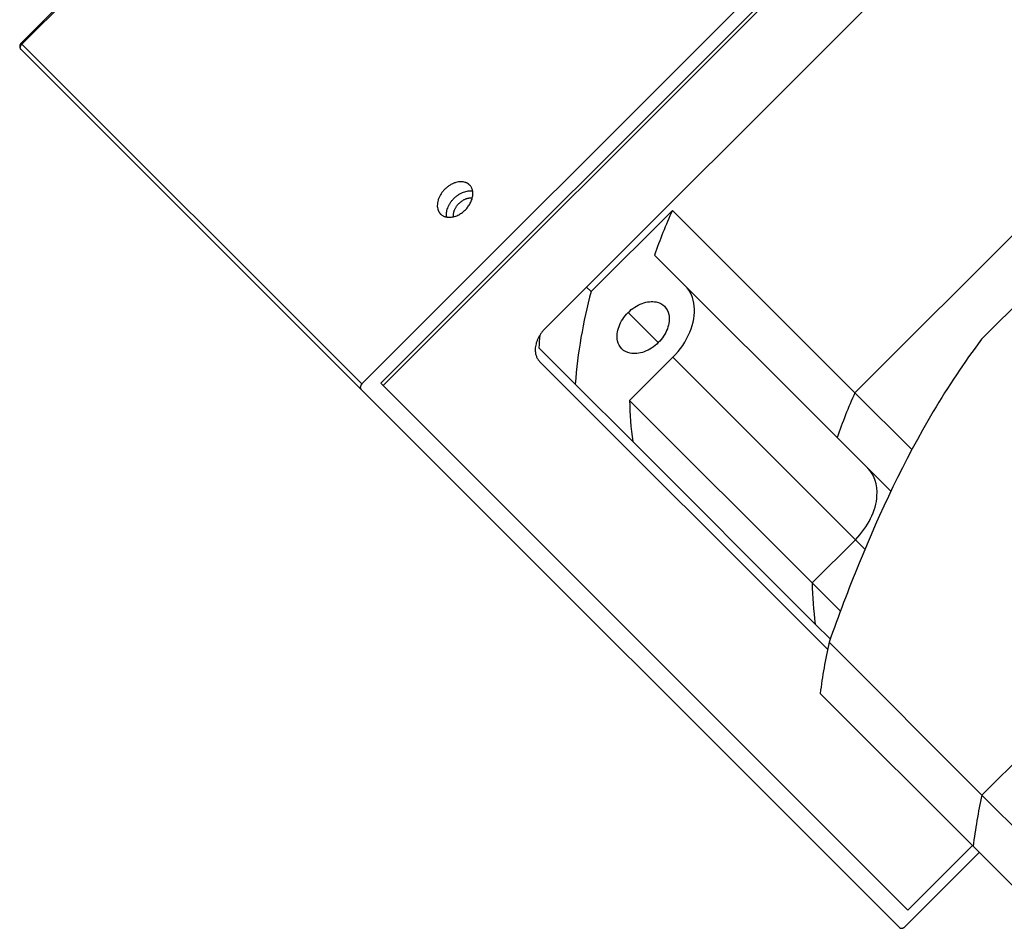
# Model space of a CAD drawing. Extents: x 25137 to 26822, y -9043 to -7855.
# Tile 9 of 21: x 26233 to 26287, y -8100 to -8051. Entities that reach past the tile are written whole.
import ezdxf

# ---------------------------------------------------------------- set-up
doc = ezdxf.new("R2010")
doc.units = 0
doc.header["$LTSCALE"] = 25.4
doc.layers.get('0').update_dxf_attribs({"linetype": 'CONTINUOUS'})

msp = doc.modelspace()

# ---------------------------------------------------------------- linework, layer by layer
for p, q in [((26319.1882585, -7965.9897753), (26233.2747846, -8051.9032492)), ((26319.2400352, -7966.041552), (26233.3265613, -8051.9550259)), ((26337.9597051, -7985.8218821), (26253.1068914, -8070.6746958)), ((26291.3727643, -8031.1588229), (26251.9515613, -8070.5800259)), ((26291.8727643, -8031.6588229), (26252.9818914, -8070.5496958)), ((26292.3978906, -8037.1336966), (26261.992299, -8067.5392882)), ((26233.3265613, -8051.9550259), (26233.2747846, -8051.9032492)), ((26251.8997846, -8070.8818026), (26233.2747846, -8052.2568026)), ((26251.9515613, -8070.5800259), (26233.3265613, -8051.9550259)), ((26278.9598134, -8071.0717738), (26295.9303762, -8054.101211)), ((26268.9598134, -8061.0717738), (26264.5077458, -8065.5238414)), ((26278.9598134, -8071.0717738), (26268.9598134, -8061.0717738)), ((26285.8919272, -8068.13966), (26292.9982624, -8061.0333248)), ((26277.9802574, -8073.5252212), (26267.9802574, -8063.5252212)), ((26264.2577458, -8065.2738414), (26264.5077458, -8065.5238414)), ((26268.1812601, -8068.3226576), (26266.5312601, -8066.6726576)), ((26285.9129006, -8093.1186866), (26310.5187645, -8068.5128227)), ((26261.637105, -8068.5983077), (26263.637105, -8070.5983077)), ((26261.6816388, -8069.3499484), (26277.4569172, -8085.1252267)), ((26266.6136408, -8071.4904464), (26268.9814647, -8069.1226225)), ((26268.9814647, -8069.1226225), (26278.9814647, -8079.1226225)), ((26253.1068914, -8070.6746958), (26252.9818914, -8070.5496958)), ((26253.1068914, -8070.6746958), (26281.8568914, -8099.4246958)), ((26263.637105, -8070.5983077), (26266.7851922, -8073.746395)), ((26251.8997846, -8070.8818026), (26281.3997846, -8100.3818026)), ((26278.9598134, -8071.0717738), (26282.0749387, -8074.186899)), ((26266.6136408, -8071.4904464), (26276.6136408, -8081.4904464)), ((26276.7851922, -8083.746395), (26266.7851922, -8073.746395)), ((26280.9251828, -8076.4701466), (26277.9802574, -8073.5252212)), ((26276.6136408, -8081.4904464), (26278.9814647, -8079.1226225)), ((26278.9814647, -8079.1226225), (26279.504474, -8079.6456318)), ((26276.6136408, -8081.4904464), (26278.1604739, -8083.0372795)), ((26276.7851922, -8083.746395), (26277.602174, -8084.5633767)), ((26277.5379006, -8084.7436866), (26285.9129006, -8093.1186866)), ((26285.4309521, -8095.9276887), (26277.0559521, -8087.5526887)), ((26285.9129006, -8093.1186866), (26288.4129006, -8095.6186866)), ((26281.8568914, -8099.4246958), (26285.3924253, -8095.8891619)), ((26287.9309521, -8098.4276887), (26285.4309521, -8095.9276887)), ((26281.7015613, -8100.3300259), (26285.7674253, -8096.2641619))]:
    msp.add_line(p, q)
for centre, radius, start, end in [((26233.4515613, -8052.0800259), 0.25, 134.99597542, 225), ((26295.3950738, -8073.0485072), 29.0218045, 155.62666733, 160.84393145), ((26290.1879817, -8072.5417957), 26.621912, 164.7152857, 175.81349366), ((26285.8308962, -8070.2859884), 24.2525834, 174.38860987, 176.00969548), ((26305.395073, -8083.0485069), 29.0218036, 155.62666725, 160.84393153), ((26284.8503931, -8071.2381474), 18.2384974, 180.79261631, 187.90464833), ((26294.8503936, -8081.2381473), 18.2384979, 180.7926164, 187.90464823), ((26307.8167183, -8091.3845561), 30.9985152, 167.62953396, 172.89924541), ((26316.1904802, -8099.7593437), 30.9972603, 167.62942722, 172.89935215)]:
    msp.add_arc(centre, radius, start, end)
for points, weights in [([(26233.2747846, -8052.2568026), (26233.1497846, -8052.1318026), (26233.3265613, -8051.9550259)], [1, 0.707106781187, 1]), ([(26257.6154592, -8061.041128), (26258.4109543, -8060.2456329), (26257.8484543, -8059.6831329)], [1, 0.633974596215, 0.803847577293]), ([(26256.2574641, -8061.2741231), (26256.8199641, -8061.8366231), (26257.6154592, -8061.041128)], [0.803847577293, 0.633974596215, 1]), ([(26261.992299, -8067.5392882), (26260.9316388, -8068.5999484), (26261.6816388, -8069.3499484)], [1, 0.707106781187, 1]), ([(26251.9515613, -8070.5800259), (26251.7747846, -8070.7568026), (26251.8997846, -8070.8818026)], [1, 0.707106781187, 1]), ([(26281.3997846, -8100.3818026), (26281.5247846, -8100.5068026), (26281.7015613, -8100.3300259)], [1, 0.707106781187, 1])]:
    msp.add_rational_spline(points, weights, degree=2)
for points, weights, knots in [([(26257.8484543, -8059.6831329), (26257.6977329, -8059.5324115), (26257.4606282, -8059.508459), (26255.9279592, -8059.353628), (26256.0827902, -8060.886297), (26256.1067426, -8061.1234017), (26256.2574641, -8061.2741231)], [0.803847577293, 0.866025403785, 1, 0.5, 1, 0.866025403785, 0.803847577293], [0.24401693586, 0.24401693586, 0.24401693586, 0.33333333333, 0.33333333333, 0.66666666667, 0.66666666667, 0.75598306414, 0.75598306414, 0.75598306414]), ([(26256.5903496, -8061.4412377), (26256.585609, -8061.4142), (26256.5827902, -8061.386297), (26256.4279592, -8059.853628), (26257.9606282, -8060.008459), (26257.9885312, -8060.0112778), (26258.0155688, -8060.0160184)], [0.965518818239, 0.982120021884, 1, 0.5, 1, 0.982120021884, 0.965518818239], [0.32141334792, 0.32141334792, 0.32141334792, 0.33333333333, 0.33333333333, 0.66666666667, 0.66666666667, 0.67858665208, 0.67858665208, 0.67858665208]), ([(26256.9687745, -8061.4218127), (26256.9169478, -8061.0396394), (26257.2654592, -8060.691128), (26257.6139706, -8060.3426166), (26257.9961439, -8060.3944433)], [0.871963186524, 0.801629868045, 1, 0.801629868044, 0.871963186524], [0.58068050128, 0.58068050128, 0.58068050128, 0.75, 0.75, 0.91931949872, 0.91931949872, 0.91931949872])]:
    msp.add_rational_spline(points, weights, degree=2, knots=knots)
for points, knots in [([(26268.9814647, -8069.1226225), (26269.3837567, -8068.7220933), (26270.0306062, -8067.7678521), (26270.2874075, -8066.2712269), (26269.9435882, -8065.4910149), (26269.6642226, -8065.2091864)], [0, 0, 0, 0, 0.33333333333, 0.66666666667, 0.99621803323, 0.99621803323, 0.99621803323, 0.99621803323]), ([(26266.5312601, -8066.6726576), (26266.7530273, -8066.4496296), (26267.2894509, -8066.10009), (26268.0456611, -8066.0231967), (26268.4051542, -8066.213141), (26268.5229654, -8066.3309522)], [0, 0, 0, 0, 0.18181818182, 0.36363636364, 0.5, 0.5, 0.5, 0.5]), ([(26268.5229654, -8066.3309522), (26268.6407767, -8066.4487635), (26268.830721, -8066.8082566), (26268.7538276, -8067.5644668), (26268.4042881, -8068.1008904), (26268.1812601, -8068.3226576)], [0.5, 0.5, 0.5, 0.5, 0.63636363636, 0.81818181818, 1, 1, 1, 1]), ([(26266.1895547, -8068.664363), (26266.0717434, -8068.5465518), (26265.8817991, -8068.1870587), (26265.9586925, -8067.4308485), (26266.308232, -8066.8944248), (26266.5312601, -8066.6726576)], [0.5, 0.5, 0.5, 0.5, 0.63636363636, 0.81818181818, 1, 1, 1, 1]), ([(26268.1812601, -8068.3226576), (26267.9594928, -8068.5456857), (26267.4230692, -8068.8952252), (26266.666859, -8068.9721186), (26266.3073659, -8068.7821743), (26266.1895547, -8068.664363)], [0, 0, 0, 0, 0.18181818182, 0.36363636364, 0.5, 0.5, 0.5, 0.5]), ([(26285.8919272, -8068.13966), (26284.9301698, -8069.4128422), (26282.3060401, -8073.3788404), (26280.3152974, -8077.6516054), (26278.5990559, -8081.8502649), (26278.053209, -8083.2941482), (26277.5379006, -8084.7436866)], [0, 0, 0, 0, 0.2470492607, 0.7411477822, 0.7411477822, 1, 1, 1, 1]), ([(26278.9814647, -8079.1226225), (26279.3258916, -8078.7791577), (26279.9007701, -8077.9804155), (26280.3208338, -8076.4758373), (26280.0224914, -8075.5694837), (26279.6607815, -8075.2057453)], [0, 0, 0, 0, 0.28571428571, 0.57142857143, 0.99756433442, 0.99756433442, 0.99756433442, 0.99756433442])]:
    msp.add_open_spline(points, degree=3, knots=knots)

doc.saveas('drawing.dxf')
